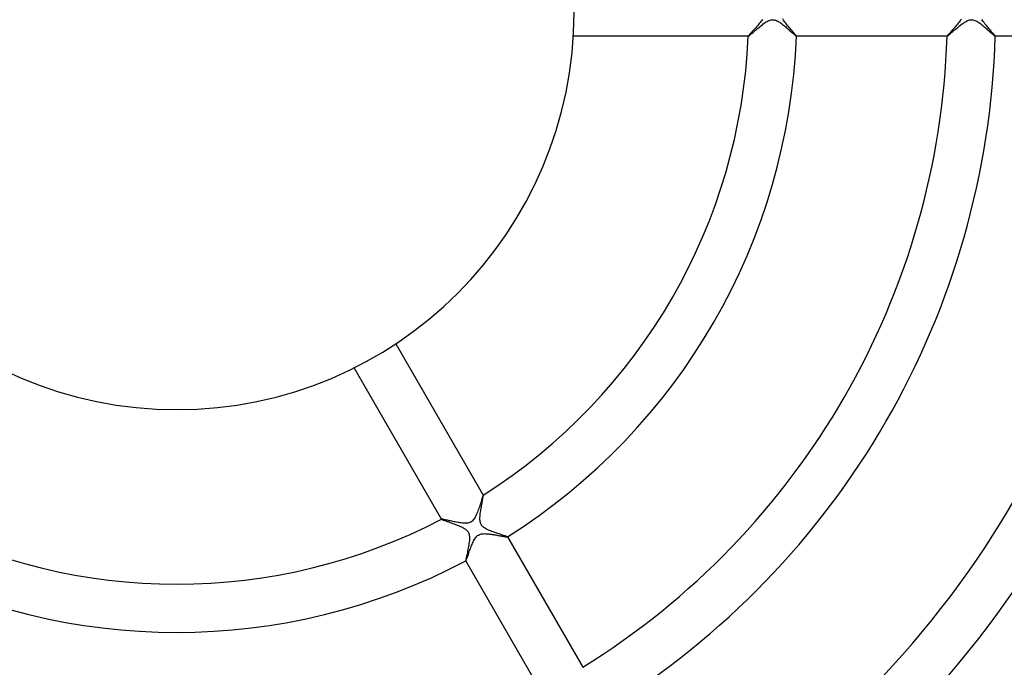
# Model space of a CAD drawing. Header units: millimetres. Extents: x -310 to 310, y -273 to 273.
# Tile 35 of 76: x -13 to 69, y -54 to -1. Entities that reach past the tile are written whole.
import ezdxf

# ---------------------------------------------------------------- set-up
doc = ezdxf.new("R2010")
doc.units = ezdxf.units.MM
doc.layers.add('HIDDEN', color=7, linetype='Continuous')
doc.layers.add('THICK', color=7, linetype='Continuous')

msp = doc.modelspace()

# ---------------------------------------------------------------- linework, layer by layer
at = {"layer": 'HIDDEN'}
for p, q in [((48.516, -0.773), (48.448, -0.86)), ((48.581, -0.686), (48.516, -0.773)), ((48.641, -0.6), (48.581, -0.686)), ((50.386, -0.651), (50.329, -0.565)), ((50.447, -0.739), (50.386, -0.651)), ((50.512, -0.828), (50.447, -0.739)), ((65.037, -0.747), (64.973, -0.831)), ((65.098, -0.663), (65.037, -0.747)), ((65.156, -0.579), (65.098, -0.663)), ((66.916, -0.693), (66.857, -0.607)), ((66.979, -0.781), (66.916, -0.693)), ((67.046, -0.869), (66.979, -0.781)), ((47.795, -1.608), (47.732, -1.678)), ((47.863, -1.534), (47.795, -1.608)), ((47.933, -1.457), (47.863, -1.534)), ((48.006, -1.376), (47.933, -1.457)), ((48.08, -1.293), (48.006, -1.376)), ((48.155, -1.209), (48.08, -1.293)), ((48.23, -1.122), (48.155, -1.209)), ((48.304, -1.035), (48.23, -1.122)), ((48.377, -0.948), (48.304, -1.035)), ((48.448, -0.86), (48.377, -0.948)), ((50.581, -0.917), (50.512, -0.828)), ((50.651, -1.006), (50.581, -0.917)), ((50.723, -1.096), (50.651, -1.006)), ((50.795, -1.184), (50.723, -1.096)), ((50.866, -1.27), (50.795, -1.184)), ((50.936, -1.352), (50.866, -1.27)), ((51.003, -1.432), (50.936, -1.352)), ((51.067, -1.508), (51.003, -1.432)), ((51.129, -1.58), (51.067, -1.508)), ((51.186, -1.648), (51.129, -1.58)), ((64.34, -1.567), (64.277, -1.637)), ((64.407, -1.492), (64.34, -1.567)), ((64.476, -1.415), (64.407, -1.492)), ((64.547, -1.335), (64.476, -1.415)), ((64.62, -1.253), (64.547, -1.335)), ((64.692, -1.17), (64.62, -1.253)), ((64.765, -1.086), (64.692, -1.17)), ((64.836, -1.001), (64.765, -1.086)), ((64.906, -0.916), (64.836, -1.001)), ((64.973, -0.831), (64.906, -0.916)), ((67.115, -0.959), (67.046, -0.869)), ((67.187, -1.048), (67.115, -0.959)), ((67.26, -1.137), (67.187, -1.048)), ((67.333, -1.225), (67.26, -1.137)), ((67.405, -1.311), (67.333, -1.225)), ((67.475, -1.394), (67.405, -1.311)), ((67.543, -1.474), (67.475, -1.394)), ((67.608, -1.549), (67.543, -1.474)), ((67.669, -1.621), (67.608, -1.549)), ((67.727, -1.688), (67.669, -1.621)), ((47.463, -1.986), (47.458, -1.997)), ((47.458, -1.997), (47.458, -1.998)), ((47.458, -1.998), (47.458, -1.999)), ((47.458, -1.999), (47.459, -1.999)), ((47.459, -1.999), (47.459, -2)), ((47.459, -2), (47.46, -2)), ((47.46, -2), (47.46, -2)), ((47.478, -1.965), (47.463, -1.986)), ((47.502, -1.936), (47.478, -1.965)), ((47.534, -1.898), (47.502, -1.936)), ((47.574, -1.853), (47.534, -1.898)), ((47.621, -1.8), (47.574, -1.853)), ((47.674, -1.742), (47.621, -1.8)), ((47.732, -1.678), (47.674, -1.742)), ((51.24, -1.711), (51.186, -1.648)), ((51.288, -1.77), (51.24, -1.711)), ((51.332, -1.822), (51.288, -1.77)), ((51.37, -1.869), (51.332, -1.822)), ((51.402, -1.91), (51.37, -1.869)), ((51.428, -1.943), (51.402, -1.91)), ((51.446, -1.969), (51.428, -1.943)), ((51.458, -1.987), (51.446, -1.969)), ((51.461, -1.997), (51.458, -1.987)), ((51.459, -2), (51.459, -2)), ((51.459, -2), (51.46, -2)), ((51.46, -2), (51.461, -1.999)), ((51.461, -1.998), (51.461, -1.997)), ((51.461, -1.999), (51.461, -1.998)), ((51.461, -1.999), (51.461, -1.999)), ((63.973, -1.987), (63.969, -1.997)), ((63.969, -1.997), (63.969, -1.998)), ((63.969, -1.998), (63.969, -1.999)), ((63.969, -1.999), (63.969, -1.999)), ((63.969, -1.999), (63.97, -2)), ((63.97, -2), (63.97, -2)), ((63.97, -2), (63.971, -2)), ((63.986, -1.968), (63.973, -1.987)), ((64.007, -1.941), (63.986, -1.968)), ((64.036, -1.907), (64.007, -1.941)), ((64.072, -1.865), (64.036, -1.907)), ((64.115, -1.817), (64.072, -1.865)), ((64.164, -1.762), (64.115, -1.817)), ((64.218, -1.702), (64.164, -1.762)), ((64.277, -1.637), (64.218, -1.702)), ((67.78, -1.751), (67.727, -1.688)), ((67.827, -1.807), (67.78, -1.751)), ((67.869, -1.858), (67.827, -1.807)), ((67.905, -1.902), (67.869, -1.858)), ((67.933, -1.938), (67.905, -1.902)), ((67.954, -1.966), (67.933, -1.938)), ((67.966, -1.986), (67.954, -1.966)), ((67.971, -1.997), (67.966, -1.986)), ((67.968, -2), (67.969, -2)), ((67.969, -2), (67.97, -1.999)), ((67.969, -2), (67.969, -2)), ((67.97, -1.999), (67.971, -1.998)), ((67.97, -1.999), (67.97, -1.999)), ((67.971, -1.998), (67.971, -1.997)), ((25.21, -40.84), (25.173, -40.952)), ((25.244, -40.732), (25.21, -40.84)), ((25.277, -40.63), (25.244, -40.732)), ((25.308, -40.533), (25.277, -40.63)), ((25.336, -40.444), (25.308, -40.533)), ((25.362, -40.362), (25.336, -40.444)), ((25.386, -40.29), (25.362, -40.362)), ((25.407, -40.227), (25.386, -40.29)), ((25.425, -40.176), (25.407, -40.227)), ((25.44, -40.137), (25.425, -40.176)), ((25.451, -40.112), (25.44, -40.137)), ((25.459, -40.101), (25.451, -40.112)), ((25.46, -40.101), (25.459, -40.101)), ((25.461, -40.101), (25.46, -40.101)), ((25.46, -40.101), (25.46, -40.101)), ((25.462, -40.101), (25.461, -40.101)), ((25.461, -40.101), (25.461, -40.101)), ((25.462, -40.102), (25.462, -40.101)), ((24.926, -41.633), (24.881, -41.736)), ((24.97, -41.526), (24.926, -41.633)), ((25.012, -41.414), (24.97, -41.526)), ((25.054, -41.3), (25.012, -41.414)), ((25.095, -41.184), (25.054, -41.3)), ((25.135, -41.068), (25.095, -41.184)), ((25.173, -40.952), (25.135, -41.068)), ((21.999, -42.099), (21.998, -42.099)), ((21.998, -42.099), (21.998, -42.099)), ((21.998, -42.099), (21.998, -42.1)), ((21.998, -42.1), (21.998, -42.101)), ((21.998, -42.101), (21.998, -42.101)), ((21.998, -42.101), (21.998, -42.102)), ((22.009, -42.097), (21.999, -42.099)), ((22.029, -42.099), (22.009, -42.097)), ((22.058, -42.103), (22.029, -42.099)), ((22.095, -42.109), (22.058, -42.103)), ((22.141, -42.118), (22.095, -42.109)), ((22.196, -42.129), (22.141, -42.118)), ((22.257, -42.142), (22.196, -42.129)), ((22.325, -42.157), (22.257, -42.142)), ((22.399, -42.173), (22.325, -42.157)), ((22.478, -42.19), (22.399, -42.173)), ((22.563, -42.209), (22.478, -42.19)), ((22.652, -42.228), (22.563, -42.209)), ((22.744, -42.248), (22.652, -42.228)), ((22.839, -42.268), (22.744, -42.248)), ((22.936, -42.289), (22.839, -42.268)), ((23.035, -42.308), (22.936, -42.289)), ((23.134, -42.328), (23.035, -42.308)), ((23.235, -42.347), (23.134, -42.328)), ((23.335, -42.364), (23.235, -42.347)), ((23.435, -42.38), (23.335, -42.364)), ((23.534, -42.395), (23.435, -42.38)), ((23.631, -42.408), (23.534, -42.395)), ((23.727, -42.418), (23.631, -42.408)), ((23.82, -42.426), (23.727, -42.418)), ((23.91, -42.43), (23.82, -42.426)), ((23.997, -42.43), (23.91, -42.43)), ((24.084, -42.426), (23.997, -42.43)), ((24.17, -42.417), (24.084, -42.426)), ((24.256, -42.4), (24.17, -42.417)), ((24.34, -42.374), (24.256, -42.4)), ((24.421, -42.337), (24.34, -42.374)), ((24.497, -42.289), (24.421, -42.337)), ((24.566, -42.231), (24.497, -42.289)), ((24.628, -42.165), (24.566, -42.231)), ((24.686, -42.092), (24.628, -42.165)), ((24.739, -42.011), (24.686, -42.092)), ((24.789, -41.924), (24.739, -42.011)), ((24.836, -41.833), (24.789, -41.924)), ((24.881, -41.736), (24.836, -41.833)), ((25.217, -43.343), (25.302, -43.323)), ((25.302, -43.323), (25.388, -43.31)), ((25.388, -43.31), (25.475, -43.304)), ((25.475, -43.304), (25.561, -43.302)), ((25.561, -43.302), (25.646, -43.304)), ((25.646, -43.304), (25.734, -43.308)), ((25.734, -43.308), (25.825, -43.315)), ((25.825, -43.315), (25.918, -43.325)), ((25.918, -43.325), (26.014, -43.336)), ((24.526, -44.192), (24.569, -44.092)), ((24.569, -44.092), (24.612, -43.995)), ((24.612, -43.995), (24.657, -43.904)), ((24.657, -43.904), (24.703, -43.817)), ((24.703, -43.817), (24.751, -43.736)), ((24.751, -43.736), (24.8, -43.661)), ((24.8, -43.661), (24.855, -43.59)), ((24.855, -43.59), (24.915, -43.523)), ((24.915, -43.523), (24.982, -43.463)), ((24.982, -43.463), (25.056, -43.413)), ((25.056, -43.413), (25.135, -43.373)), ((25.135, -43.373), (25.217, -43.343)), ((26.014, -43.336), (26.111, -43.349)), ((26.111, -43.349), (26.209, -43.364)), ((26.209, -43.364), (26.307, -43.379)), ((26.307, -43.379), (26.403, -43.395)), ((26.403, -43.395), (26.496, -43.41)), ((26.496, -43.41), (26.588, -43.426)), ((26.588, -43.426), (26.677, -43.442)), ((26.677, -43.442), (26.762, -43.457)), ((26.762, -43.457), (26.845, -43.472)), ((26.845, -43.472), (26.924, -43.487)), ((26.924, -43.487), (26.999, -43.5)), ((26.999, -43.5), (27.07, -43.513)), ((27.07, -43.513), (27.136, -43.525)), ((27.136, -43.525), (27.197, -43.536)), ((27.197, -43.536), (27.252, -43.545)), ((27.252, -43.545), (27.302, -43.553)), ((27.302, -43.553), (27.346, -43.56)), ((27.346, -43.56), (27.383, -43.565)), ((27.383, -43.565), (27.413, -43.568)), ((27.413, -43.568), (27.437, -43.57)), ((27.437, -43.57), (27.452, -43.57)), ((27.452, -43.57), (27.461, -43.568)), ((27.462, -43.565), (27.461, -43.564)), ((27.461, -43.568), (27.462, -43.567)), ((27.461, -43.568), (27.461, -43.568)), ((27.462, -43.566), (27.462, -43.565)), ((27.462, -43.567), (27.462, -43.566)), ((27.462, -43.566), (27.462, -43.566)), ((24.224, -44.991), (24.256, -44.9)), ((24.256, -44.9), (24.29, -44.805)), ((24.29, -44.805), (24.326, -44.707)), ((24.326, -44.707), (24.363, -44.606)), ((24.363, -44.606), (24.402, -44.503)), ((24.402, -44.503), (24.442, -44.398)), ((24.442, -44.398), (24.484, -44.294)), ((24.484, -44.294), (24.526, -44.192)), ((23.997, -45.564), (23.998, -45.565)), ((23.998, -45.565), (23.998, -45.566)), ((23.998, -45.566), (23.999, -45.566)), ((23.999, -45.566), (23.999, -45.566)), ((23.999, -45.566), (24, -45.566)), ((24, -45.566), (24.001, -45.565)), ((24.001, -45.565), (24.008, -45.557)), ((24.008, -45.557), (24.018, -45.538)), ((24.018, -45.538), (24.031, -45.51)), ((24.031, -45.51), (24.047, -45.471)), ((24.047, -45.471), (24.066, -45.424)), ((24.066, -45.424), (24.087, -45.368)), ((24.087, -45.368), (24.11, -45.305)), ((24.11, -45.305), (24.136, -45.235)), ((24.136, -45.235), (24.163, -45.159)), ((24.163, -45.159), (24.193, -45.078)), ((24.193, -45.078), (24.224, -44.991))]:
    msp.add_line(p, q, dxfattribs=at)
at = {"layer": 'THICK'}
for p, q in [((48.876, -0.866), (48.957, -0.814)), ((48.957, -0.814), (49.038, -0.766)), ((49.038, -0.766), (49.117, -0.725)), ((49.117, -0.725), (49.196, -0.689)), ((49.196, -0.689), (49.274, -0.661)), ((49.274, -0.661), (49.354, -0.64)), ((49.354, -0.64), (49.435, -0.627)), ((49.435, -0.627), (49.518, -0.625)), ((49.518, -0.625), (49.601, -0.633)), ((49.601, -0.633), (49.682, -0.65)), ((49.682, -0.65), (49.761, -0.676)), ((49.761, -0.676), (49.839, -0.709)), ((49.839, -0.709), (49.917, -0.748)), ((49.917, -0.748), (49.995, -0.793)), ((49.995, -0.793), (50.073, -0.842)), ((65.425, -0.835), (65.5, -0.789)), ((65.5, -0.789), (65.579, -0.745)), ((65.579, -0.745), (65.661, -0.705)), ((65.661, -0.705), (65.746, -0.67)), ((65.746, -0.67), (65.833, -0.645)), ((65.833, -0.645), (65.921, -0.629)), ((65.921, -0.629), (66.01, -0.625)), ((66.01, -0.625), (66.099, -0.632)), ((66.099, -0.632), (66.185, -0.651)), ((66.185, -0.651), (66.269, -0.679)), ((66.269, -0.679), (66.353, -0.714)), ((66.353, -0.714), (66.437, -0.758)), ((66.437, -0.758), (66.52, -0.807)), ((66.52, -0.807), (66.604, -0.861)), ((47.86, -1.68), (47.926, -1.623)), ((47.926, -1.623), (47.998, -1.562)), ((47.998, -1.562), (48.073, -1.499)), ((48.073, -1.499), (48.149, -1.434)), ((48.149, -1.434), (48.228, -1.368)), ((48.228, -1.368), (48.307, -1.301)), ((48.307, -1.301), (48.388, -1.235)), ((48.388, -1.235), (48.469, -1.17)), ((48.469, -1.17), (48.551, -1.105)), ((48.551, -1.105), (48.632, -1.042)), ((48.632, -1.042), (48.713, -0.981)), ((48.713, -0.981), (48.795, -0.922)), ((48.795, -0.922), (48.876, -0.866)), ((50.073, -0.842), (50.151, -0.895)), ((50.151, -0.895), (50.228, -0.951)), ((50.228, -0.951), (50.305, -1.01)), ((50.305, -1.01), (50.384, -1.072)), ((50.384, -1.072), (50.463, -1.136)), ((50.463, -1.136), (50.542, -1.202)), ((50.542, -1.202), (50.621, -1.269)), ((50.621, -1.269), (50.699, -1.337)), ((50.699, -1.337), (50.776, -1.404)), ((50.776, -1.404), (50.852, -1.472)), ((50.852, -1.472), (50.926, -1.538)), ((50.926, -1.538), (50.997, -1.602)), ((50.997, -1.602), (51.065, -1.663)), ((64.377, -1.671), (64.44, -1.618)), ((64.44, -1.618), (64.505, -1.562)), ((64.505, -1.562), (64.572, -1.504)), ((64.572, -1.504), (64.642, -1.444)), ((64.642, -1.444), (64.714, -1.384)), ((64.714, -1.384), (64.785, -1.324)), ((64.785, -1.324), (64.858, -1.263)), ((64.858, -1.263), (64.931, -1.204)), ((64.931, -1.204), (65.003, -1.145)), ((65.003, -1.145), (65.075, -1.088)), ((65.075, -1.088), (65.147, -1.032)), ((65.147, -1.032), (65.218, -0.979)), ((65.218, -0.979), (65.287, -0.929)), ((65.287, -0.929), (65.355, -0.881)), ((65.355, -0.881), (65.425, -0.835)), ((66.604, -0.861), (66.687, -0.92)), ((66.687, -0.92), (66.769, -0.98)), ((66.769, -0.98), (66.851, -1.044)), ((66.851, -1.044), (66.933, -1.109)), ((66.933, -1.109), (67.016, -1.177)), ((67.016, -1.177), (67.098, -1.247)), ((67.098, -1.247), (67.18, -1.316)), ((67.18, -1.316), (67.26, -1.386)), ((67.26, -1.386), (67.339, -1.456)), ((67.339, -1.456), (67.416, -1.524)), ((67.416, -1.524), (67.49, -1.59)), ((67.49, -1.59), (67.561, -1.654)), ((47.46, -2), (32.939, -2)), ((47.46, -2), (47.469, -1.997)), ((47.469, -1.997), (47.484, -1.988)), ((47.484, -1.988), (47.504, -1.974)), ((47.504, -1.974), (47.531, -1.954)), ((47.531, -1.954), (47.562, -1.929)), ((47.562, -1.929), (47.599, -1.899)), ((47.599, -1.899), (47.641, -1.864)), ((47.641, -1.864), (47.689, -1.825)), ((47.689, -1.825), (47.741, -1.781)), ((47.741, -1.781), (47.798, -1.732)), ((47.798, -1.732), (47.86, -1.68)), ((51.065, -1.663), (51.129, -1.721)), ((51.129, -1.721), (51.188, -1.775)), ((51.188, -1.775), (51.243, -1.824)), ((51.243, -1.824), (51.293, -1.868)), ((51.293, -1.868), (51.337, -1.907)), ((51.337, -1.907), (51.375, -1.939)), ((51.375, -1.939), (51.406, -1.965)), ((51.406, -1.965), (51.431, -1.984)), ((51.431, -1.984), (51.449, -1.996)), ((51.449, -1.996), (51.459, -2)), ((63.971, -2), (51.459, -2)), ((63.971, -2), (63.98, -1.997)), ((63.98, -1.997), (63.996, -1.987)), ((63.996, -1.987), (64.018, -1.972)), ((64.018, -1.972), (64.046, -1.95)), ((64.046, -1.95), (64.079, -1.923)), ((64.079, -1.923), (64.118, -1.892)), ((64.118, -1.892), (64.162, -1.855)), ((64.162, -1.855), (64.21, -1.814)), ((64.21, -1.814), (64.262, -1.77)), ((64.262, -1.77), (64.318, -1.722)), ((64.318, -1.722), (64.377, -1.671)), ((67.561, -1.654), (67.628, -1.714)), ((67.628, -1.714), (67.69, -1.769)), ((67.69, -1.769), (67.746, -1.82)), ((67.746, -1.82), (67.798, -1.865)), ((67.798, -1.865), (67.844, -1.905)), ((67.844, -1.905), (67.883, -1.939)), ((67.883, -1.939), (67.915, -1.965)), ((67.915, -1.965), (67.94, -1.984)), ((67.94, -1.984), (67.958, -1.996)), ((67.958, -1.996), (67.968, -2)), ((80.478, -2), (67.968, -2)), ((18.202, -27.526), (25.462, -40.102)), ((21.998, -42.102), (14.738, -29.526)), ((25.317, -40.98), (25.336, -40.874)), ((25.336, -40.874), (25.355, -40.771)), ((25.355, -40.771), (25.373, -40.672)), ((25.373, -40.672), (25.39, -40.578)), ((25.39, -40.578), (25.406, -40.491)), ((25.406, -40.491), (25.421, -40.41)), ((25.421, -40.41), (25.433, -40.337)), ((25.433, -40.337), (25.444, -40.272)), ((25.444, -40.272), (25.453, -40.216)), ((25.453, -40.216), (25.459, -40.171)), ((25.459, -40.171), (25.463, -40.137)), ((25.464, -40.114), (25.462, -40.102)), ((25.463, -40.137), (25.464, -40.114)), ((25.201, -41.743), (25.213, -41.636)), ((25.213, -41.636), (25.227, -41.528)), ((25.227, -41.528), (25.243, -41.418)), ((25.243, -41.418), (25.26, -41.308)), ((25.26, -41.308), (25.279, -41.197)), ((25.279, -41.197), (25.297, -41.088)), ((25.297, -41.088), (25.317, -40.98)), ((21.998, -42.102), (22.003, -42.107)), ((22.003, -42.107), (22.015, -42.113)), ((22.015, -42.113), (22.031, -42.122)), ((22.031, -42.122), (22.054, -42.131)), ((22.054, -42.131), (22.082, -42.143)), ((22.082, -42.143), (22.114, -42.156)), ((22.114, -42.156), (22.152, -42.17)), ((22.152, -42.17), (22.193, -42.186)), ((22.193, -42.186), (22.239, -42.203)), ((22.239, -42.203), (22.289, -42.221)), ((22.289, -42.221), (22.342, -42.24)), ((22.342, -42.24), (22.398, -42.26)), ((22.398, -42.26), (22.458, -42.281)), ((22.458, -42.281), (22.52, -42.304)), ((22.52, -42.304), (22.584, -42.326)), ((22.584, -42.326), (22.651, -42.35)), ((22.651, -42.35), (22.72, -42.375)), ((22.72, -42.375), (22.791, -42.4)), ((22.791, -42.4), (22.863, -42.426)), ((22.863, -42.426), (22.936, -42.453)), ((22.936, -42.453), (23.01, -42.48)), ((23.01, -42.48), (23.084, -42.508)), ((23.084, -42.508), (23.157, -42.535)), ((25.183, -42.049), (25.185, -41.95)), ((25.184, -42.143), (25.183, -42.049)), ((25.191, -42.232), (25.184, -42.143)), ((25.185, -41.95), (25.191, -41.848)), ((25.191, -41.848), (25.201, -41.743)), ((25.203, -42.31), (25.191, -42.232)), ((25.218, -42.379), (25.203, -42.31)), ((25.237, -42.439), (25.218, -42.379)), ((25.258, -42.493), (25.237, -42.439)), ((25.284, -42.545), (25.258, -42.493)), ((23.157, -42.535), (23.231, -42.564)), ((23.231, -42.564), (23.303, -42.592)), ((23.303, -42.592), (23.374, -42.621)), ((23.374, -42.621), (23.444, -42.65)), ((23.444, -42.65), (23.513, -42.679)), ((23.513, -42.679), (23.579, -42.709)), ((23.579, -42.709), (23.643, -42.739)), ((23.643, -42.739), (23.705, -42.77)), ((23.705, -42.77), (23.765, -42.8)), ((23.765, -42.8), (23.821, -42.832)), ((23.821, -42.832), (23.876, -42.864)), ((23.876, -42.864), (23.933, -42.9)), ((23.933, -42.9), (23.99, -42.941)), ((23.99, -42.941), (24.046, -42.986)), ((24.046, -42.986), (24.099, -43.036)), ((24.099, -43.036), (24.148, -43.091)), ((24.148, -43.091), (24.191, -43.15)), ((24.191, -43.15), (24.226, -43.212)), ((24.226, -43.212), (24.255, -43.28)), ((24.255, -43.28), (24.279, -43.356)), ((25.315, -42.594), (25.284, -42.545)), ((25.349, -42.64), (25.315, -42.594)), ((25.389, -42.685), (25.349, -42.64)), ((25.436, -42.731), (25.389, -42.685)), ((25.494, -42.778), (25.436, -42.731)), ((25.563, -42.828), (25.494, -42.778)), ((25.646, -42.879), (25.563, -42.828)), ((25.739, -42.93), (25.646, -42.879)), ((25.84, -42.979), (25.739, -42.93)), ((25.947, -43.027), (25.84, -42.979)), ((26.058, -43.073), (25.947, -43.027)), ((26.174, -43.118), (26.058, -43.073)), ((26.292, -43.162), (26.174, -43.118)), ((26.41, -43.204), (26.292, -43.162)), ((26.527, -43.245), (26.41, -43.204)), ((26.64, -43.283), (26.527, -43.245)), ((26.75, -43.319), (26.64, -43.283)), ((26.855, -43.354), (26.75, -43.319)), ((24.272, -44.116), (24.253, -44.24)), ((24.288, -43.995), (24.272, -44.116)), ((24.279, -43.356), (24.297, -43.443)), ((24.3, -43.877), (24.288, -43.995)), ((24.297, -43.443), (24.308, -43.542)), ((24.309, -43.762), (24.3, -43.877)), ((24.308, -43.542), (24.311, -43.65)), ((24.311, -43.65), (24.309, -43.762)), ((26.955, -43.386), (26.855, -43.354)), ((27.048, -43.416), (26.955, -43.386)), ((27.134, -43.444), (27.048, -43.416)), ((27.213, -43.47), (27.134, -43.444)), ((27.282, -43.493), (27.213, -43.47)), ((27.342, -43.513), (27.282, -43.493)), ((27.391, -43.531), (27.342, -43.513)), ((27.427, -43.545), (27.391, -43.531)), ((27.451, -43.557), (27.427, -43.545)), ((27.461, -43.564), (27.451, -43.557)), ((27.461, -43.564), (33.718, -54.401)), ((24.134, -44.859), (24.109, -44.974)), ((24.159, -44.739), (24.134, -44.859)), ((24.184, -44.616), (24.159, -44.739)), ((24.208, -44.491), (24.184, -44.616)), ((24.231, -44.365), (24.208, -44.491)), ((24.253, -44.24), (24.231, -44.365)), ((23.998, -45.522), (23.996, -45.55)), ((23.996, -45.55), (23.997, -45.564)), ((30.254, -56.401), (23.997, -45.564)), ((24.005, -45.478), (23.998, -45.522)), ((24.015, -45.422), (24.005, -45.478)), ((24.029, -45.353), (24.015, -45.422)), ((24.046, -45.272), (24.029, -45.353)), ((24.065, -45.182), (24.046, -45.272)), ((24.086, -45.082), (24.065, -45.182)), ((24.109, -44.974), (24.086, -45.082))]:
    msp.add_line(p, q, dxfattribs=at)
for radius, start, end in [(33, 180.00002, 0), (47.5, 302.41316, 357.58682), (51.5, 302.22563, 357.77435), (64, 301.79081, 358.20922), (68, 301.68539, 358.31459), (80.5, 301.42366, 358.57637), (84.5, 301.35622, 358.64375), (97, 301.18141, 358.81856), (101, 301.13466, 358.86537), (113.5, 301.00964, 358.99033), (117.5, 300.97532, 359.02471), (130, 300.88153, 359.1185), (47.5, 242.41319, 297.58685), (51.5, 242.22566, 297.77438)]:
    msp.add_arc((0, 0), radius, start, end, dxfattribs=at)

doc.saveas('drawing.dxf')
